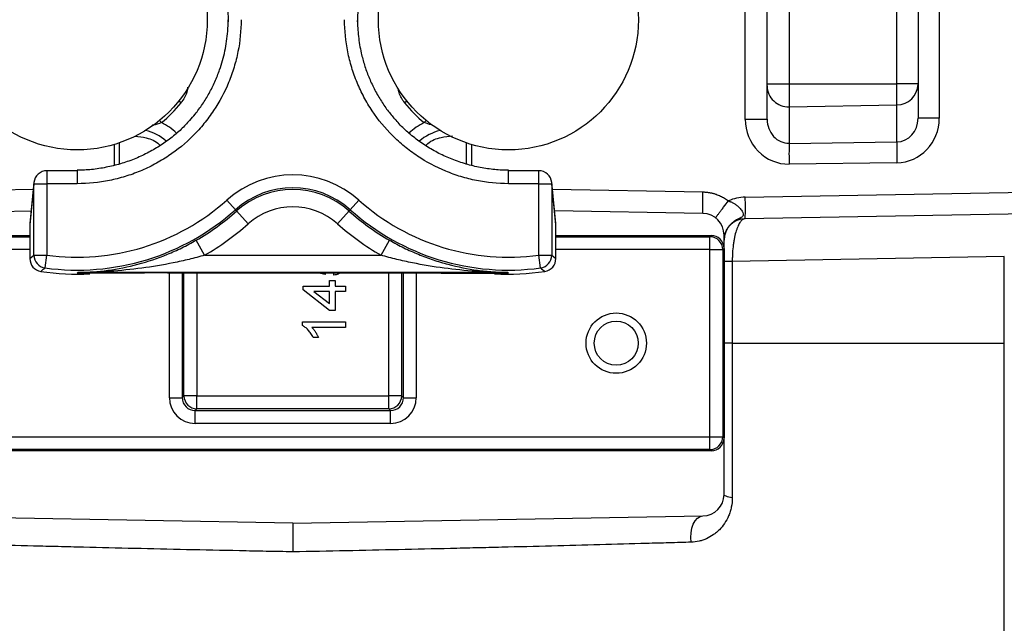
# Model space of a CAD drawing. Header units: millimetres. Extents: x 5 to 913, y 12 to 1902.
# Tile 4 of 29: x 330 to 559, y 497 to 637. Entities that reach past the tile are written whole.
import ezdxf

# ---------------------------------------------------------------- set-up
doc = ezdxf.new("R2010")
doc.units = ezdxf.units.MM

msp = doc.modelspace()

# ---------------------------------------------------------------- linework, layer by layer
at = {"color": 7, "linetype": 'Continuous', "lineweight": 25}
for p, q in [((498.73, 614.3), (498.73, 712.98)), ((503.81, 622.55), (503.81, 642.37)), ((508.9, 642.37), (508.9, 622.55)), ((533.9, 622.55), (533.9, 642.37)), ((538.81, 642.37), (538.81, 622.55)), ((503.81, 622.55), (508.9, 622.55)), ((503.81, 622.04), (503.81, 622.55)), ((503.81, 614.3), (503.81, 622.04)), ((508.9, 622.55), (508.9, 617.21)), ((508.9, 622.55), (533.9, 622.55)), ((533.9, 617.63), (533.9, 622.55)), ((538.81, 622.55), (533.9, 622.55)), ((538.81, 622.55), (538.81, 622.46)), ((538.81, 622.46), (538.81, 614.54)), ((508.9, 617.21), (533.9, 617.63)), ((508.9, 617.21), (508.9, 608.73)), ((533.9, 609.07), (533.9, 617.63)), ((503.81, 614.3), (498.73, 614.3)), ((543.73, 614.54), (538.81, 614.54)), ((508.9, 608.73), (533.9, 609.07)), ((533.9, 604.24), (508.9, 603.9)), ((343.81, 602.37), (336.76, 602.37)), ((450.87, 602.37), (443.81, 602.37)), ((333.76, 599.37), (332.82, 589.85)), ((333.78, 599.67), (332.83, 590.15)), ((333.76, 599.37), (336.76, 599.37)), ((333.76, 582.8), (333.76, 599.37)), ((343.81, 599.37), (336.76, 599.37)), ((336.76, 599.37), (336.76, 582.8)), ((450.87, 599.37), (443.81, 599.37)), ((450.87, 582.8), (450.87, 599.37)), ((450.87, 599.37), (453.87, 599.37)), ((454.79, 590.15), (453.85, 599.67)), ((453.87, 599.37), (453.87, 582.8)), ((454.81, 589.85), (453.87, 599.37)), ((498.73, 596.25), (574.19, 597.56)), ((380.52, 593.34), (378.52, 595.57)), ((407.11, 593.34), (409.11, 595.57)), ((298.73, 592.46), (333.12, 593.06)), ((380.52, 593.34), (380.78, 593.04)), ((383.45, 590.06), (380.78, 593.04)), ((404.18, 590.06), (406.84, 593.04)), ((407.11, 593.34), (406.84, 593.04)), ((488.9, 592.46), (454.51, 593.06)), ((574.19, 592.56), (498.73, 591.25)), ((332.82, 589.85), (332.82, 581.98)), ((454.81, 581.98), (454.81, 589.85)), ((296.81, 587.37), (332.82, 587.37)), ((454.81, 587.37), (490.81, 587.37)), ((490.52, 587.07), (490.81, 587.37)), ((490.52, 584.07), (490.52, 587.07)), ((493.81, 584.37), (493.81, 587.46)), ((373.36, 582.78), (371.37, 586.25)), ((414.27, 582.78), (416.26, 586.25)), ((332.82, 581.98), (333.76, 582.8)), ((333.76, 582.8), (336.76, 582.8)), ((336.36, 579.83), (336.76, 582.8)), ((373.36, 582.78), (414.27, 582.78)), ((450.87, 582.8), (453.87, 582.8)), ((451.27, 579.83), (450.87, 582.8)), ((453.87, 582.8), (454.81, 581.98)), ((490.52, 584.07), (493.52, 584.07)), ((490.52, 540.67), (490.52, 584.07)), ((493.81, 584.37), (493.52, 584.07)), ((493.52, 584.07), (493.52, 540.67)), ((493.81, 584.37), (493.81, 540.37)), ((558.81, 562.37), (558.81, 582.47)), ((495.73, 581.3), (493.81, 581.3)), ((495.73, 581.3), (495.73, 562.37)), ((443.57, 578.78), (344.06, 578.78)), ((364.73, 578.66), (422.9, 578.66)), ((401.3, 578.3), (399.54, 578.66)), ((401.34, 578.66), (401.3, 578.3)), ((403.35, 578.17), (403.3, 578.66)), ((396.17, 574.71), (396.17, 575.61)), ((396.17, 575.61), (402.33, 575.61)), ((402.33, 575.61), (402.33, 576.89)), ((402.33, 576.89), (403.61, 576.89)), ((403.61, 576.89), (403.61, 575.61)), ((403.61, 575.61), (406.04, 575.61)), ((406.04, 575.61), (406.04, 574.33)), ((402.33, 569.97), (396.17, 574.71)), ((402.33, 574.33), (398.72, 574.33)), ((398.72, 574.33), (402.33, 571.55)), ((402.33, 571.55), (402.33, 574.33)), ((406.04, 574.33), (403.61, 574.33)), ((403.61, 574.33), (403.61, 569.97)), ((403.61, 569.97), (402.33, 569.97)), ((396.04, 566.45), (396.04, 567.28)), ((396.04, 567.28), (406.04, 567.28)), ((406.04, 567.28), (406.04, 566)), ((406.04, 566), (398.25, 566)), ((399.73, 563.69), (398.54, 563.69)), ((495.73, 562.37), (493.81, 562.37)), ((495.73, 562.37), (495.73, 526.5)), ((558.81, 426.65), (558.81, 562.37)), ((365.19, 549.72), (368.18, 549.72)), ((368.18, 549.72), (368.57, 550.12)), ((371.56, 550.12), (368.57, 550.12)), ((371.56, 550.12), (416.07, 550.12)), ((371.56, 547.13), (371.56, 550.12)), ((419.05, 550.12), (416.07, 550.12)), ((416.07, 547.13), (416.07, 550.12)), ((419.05, 550.12), (419.45, 549.72)), ((419.45, 549.72), (422.44, 549.72)), ((371.56, 547.13), (371.17, 546.73)), ((371.17, 546.73), (416.46, 546.73)), ((371.17, 543.75), (371.17, 546.73)), ((416.07, 547.13), (371.56, 547.13)), ((416.46, 546.73), (416.07, 547.13)), ((416.46, 543.75), (416.46, 546.73)), ((416.46, 543.75), (371.17, 543.75)), ((297.11, 540.67), (490.52, 540.67)), ((490.52, 537.67), (490.52, 540.67)), ((490.52, 540.67), (493.52, 540.67)), ((493.52, 540.67), (493.81, 540.37)), ((493.81, 527.28), (493.81, 540.37)), ((490.81, 537.37), (296.81, 537.37)), ((490.52, 537.67), (297.11, 537.67)), ((490.81, 537.37), (490.52, 537.67)), ((393.81, 520.62), (298.73, 522.28)), ((393.81, 520.62), (488.9, 522.28))]:
    msp.add_line(p, q, dxfattribs=at)
at = {"color": 8, "linetype": 'Continuous', "lineweight": 25}
for p, q in [((543.73, 675.01), (543.73, 614.54)), ((367.88, 618.13), (367.36, 618.54)), ((420.26, 618.54), (419.75, 618.13)), ((363.34, 613.54), (362.92, 614.05)), ((424.71, 614.05), (424.29, 613.54)), ((352.42, 603.64), (352.42, 608.47)), ((353.55, 608.84), (353.55, 603.91)), ((434.08, 603.94), (434.08, 608.84)), ((435.21, 608.47), (435.21, 603.61)), ((336.76, 602.37), (336.76, 599.37)), ((343.81, 602.37), (343.81, 599.37)), ((443.81, 599.37), (443.81, 602.37)), ((450.87, 599.37), (450.87, 602.37)), ((333.78, 599.67), (333.76, 599.37)), ((453.87, 599.37), (453.85, 599.67)), ((298.73, 597.45), (333.62, 598.06)), ((454.01, 598.06), (488.9, 597.45)), ((332.83, 590.15), (332.82, 589.85)), ((454.81, 589.85), (454.79, 590.15)), ((297.11, 587.07), (332.82, 587.07)), ((454.81, 587.07), (490.52, 587.07)), ((332.82, 584.07), (297.11, 584.07)), ((490.52, 584.07), (454.81, 584.07)), ((558.81, 582.47), (495.73, 581.3)), ((365.19, 549.72), (365.19, 578.66)), ((368.18, 578.66), (368.18, 549.72)), ((368.57, 550.12), (368.57, 578.66)), ((371.56, 578.66), (371.56, 550.12)), ((416.07, 550.12), (416.07, 578.66)), ((419.05, 578.66), (419.05, 550.12)), ((419.45, 549.72), (419.45, 578.66)), ((422.44, 578.66), (422.44, 549.72)), ((495.73, 562.37), (558.81, 562.37))]:
    msp.add_line(p, q, dxfattribs=at)
at = {"color": 7, "linetype": 'Continuous', "lineweight": 25, "flags": 128}
for points in [[(344.03, 578.78), (343.87, 578.64), (343.85, 578.62), (343.81, 578.58)], [(344.06, 578.78), (343.87, 578.63), (343.81, 578.58)], [(443.81, 578.58), (443.75, 578.63), (443.57, 578.78)], [(443.81, 578.58), (443.78, 578.62), (443.64, 578.74), (443.61, 578.77), (443.6, 578.78), (443.6, 578.78)], [(495.73, 526.5), (495.3, 526.58), (494.92, 526.66), (494.59, 526.75), (494.32, 526.85), (494.1, 526.95), (493.94, 527.06), (493.85, 527.17), (493.81, 527.28)], [(486.19, 516.18), (486.11, 517.29), (486.16, 518.39), (486.36, 519.44), (486.69, 520.39), (487.13, 521.18), (487.67, 521.77), (488.27, 522.15), (488.9, 522.28)]]:
    msp.add_lwpolyline(points, dxfattribs=at)
at = {"color": 7, "linetype": 'Continuous', "lineweight": 25}
for centre, radius in [((343.81, 637.37), 30.15), ((443.81, 637.37), 30.15), ((468.81, 562.37), 7), ((468.81, 562.37), 5.1)]:
    msp.add_circle(centre, radius, dxfattribs=at)
for centre, radius, start, end in [((508.73, 622.13), 4.92, 181.0332, 271.9519), ((533.9, 622.55), 4.91, 270.001, 359.0128), ((343.81, 637.37), 30.81, 309.3234, 321.3615), ((443.81, 637.37), 30.81, 218.6385, 230.6766), ((627.45, 606.32), 118.57, 178.8332, 181.1668), ((652.45, 606.65), 118.57, 178.8332, 181.1668), ((336.76, 599.37), 3, 90, 174.3466), ((393.81, 578.47), 22.95, 48.1897, 131.8103), ((450.87, 599.37), 3, 5.6534, 90), ((393.81, 578.47), 19.95, 48.1897, 131.8103), ((393.81, 578.47), 19.54, 48.1897, 131.8103), ((498.9, 586.25), 10, 91, 114.0644), ((427.09, 593.75), 71.68, 358.0016, 1.9984), ((343.81, 634.37), 52.05, 262.2137, 311.8103), ((393.81, 578.47), 15.55, 48.1897, 131.8103), ((443.81, 634.37), 52.05, 228.1897, 277.7863), ((343.81, 634.37), 55.05, 262.2137, 311.8103), ((343.81, 634.37), 55.46, 299.7993, 311.8103), ((443.81, 634.37), 55.46, 228.1897, 240.2007), ((443.81, 634.37), 55.05, 228.1897, 277.7863), ((488.81, 587.46), 5, 0, 89), ((335.82, 589.85), 3, 174.3466, 180), ((343.81, 634.37), 59.45, 299.7993, 311.8103), ((443.81, 634.37), 59.45, 228.1897, 240.2007), ((451.81, 589.85), 3, 0, 5.6534), ((498.81, 586.25), 5, 91, 180), ((490.52, 584.07), 3, 0.0204, 89.9796), ((336.76, 582.8), 3, 180.0173, 262.1964), ((450.87, 582.8), 3, 277.8036, 359.9827), ((335.82, 581.98), 3, 180, 261.3235), ((335.82, 581.98), 3, 180.017, 261.3066), ((451.81, 581.98), 3, 278.6765, 0), ((451.81, 581.98), 3, 278.6934, 359.983), ((224.17, 715.87), 176.33, 309.0956, 309.5108), ((343.81, 634.37), 55.99, 261.3235, 273.0299), ((221.89, 684.19), 161.3, 319.1035, 319.1949), ((443.81, 634.37), 55.99, 266.7067, 278.6765), ((564.64, 683.23), 159.84, 220.8047, 220.8969), ((563.79, 716.27), 176.86, 230.4899, 230.9038), ((371.59, 550.15), 3.02, 180.5081, 269.4919), ((416.04, 550.15), 3.02, 270.5081, 359.4919), ((490.52, 540.67), 3, 270.0204, 359.9796), ((488.81, 527.28), 5, 271, 0)]:
    msp.add_arc(centre, radius, start, end, dxfattribs=at)
at = {"color": 8, "linetype": 'Continuous', "lineweight": 25}
for centre, radius, start, end in [((356.81, 600.31), 14.75, 47.0903, 63.7432), ((430.81, 600.31), 14.75, 116.2568, 133.0317), ((356.81, 600.31), 11.76, 49.5064, 76.0023), ((430.81, 600.31), 11.76, 103.9977, 130.8039)]:
    msp.add_arc(centre, radius, start, end, dxfattribs=at)
at = {"color": 7, "linetype": 'Continuous', "lineweight": 25}
for centre, major_axis, ratio, start_param, end_param in [((508.73, 614.26), (-0.67, 10.33), 0.965633, 1.50374, 3.091989), ((508.81, 614.26), (-0.23, 5.52), 0.904924, 1.52399, 3.11224), ((533.81, 614.59), (-0.23, 5.52), 0.904924, 3.11224, 4.665583), ((533.73, 614.59), (-0.67, 10.33), 0.965633, 3.091989, 4.645332), ((490.81, 584.37), (2.12, 2.12), 0.999695, 5.497939, 7.068431), ((371.21, 549.77), (4.27, 4.27), 0.992433, 2.359993, 3.923193), ((371.21, 549.77), (2.17, 2.17), 0.977691, 2.359993, 3.923193), ((416.42, 549.77), (-2.17, 2.17), 0.977691, 2.359993, 3.923193), ((416.42, 549.77), (-4.27, 4.27), 0.992433, 2.359993, 3.923193), ((490.81, 540.37), (2.12, -2.12), 0.999695, 5.497939, 7.068431)]:
    msp.add_ellipse(centre, major_axis=major_axis, ratio=ratio, start_param=start_param, end_param=end_param, dxfattribs=at)
for points, knots in [([(369.94, 660.21), (370.25, 659.87), (371.23, 658.79), (372.39, 657.2), (374.01, 654.73), (375.41, 652.13), (376.73, 648.95), (377.48, 646.58), (377.96, 644.64), (378.36, 642.67), (378.63, 640.68), (378.79, 638.58), (378.81, 637.49), (378.81, 636.9)], [0, 0, 0, 0, 0.054516, 0.171902, 0.230878, 0.401853, 0.51767, 0.635155, 0.694179, 0.753066, 0.871354, 0.930785, 1, 1, 1, 1]), ([(408.81, 636.9), (408.91, 638.84), (409.1, 642.79), (410.61, 648.53), (413.07, 653.93), (415.42, 657.76), (417.15, 659.54), (417.49, 659.89)], [0, 0, 0, 0, 0.2321096, 0.4709131, 0.7030571, 0.9419211, 1, 1, 1, 1]), ([(381.81, 637.42), (381.81, 634.91), (381.57, 632.44), (380.85, 628.8), (380.55, 627.59), (379.82, 625.21), (379.4, 624.02), (377.97, 620.57), (376.81, 618.38), (375.09, 615.8), (374.73, 615.29), (373.99, 614.29), (373.6, 613.79), (372.41, 612.34), (371.58, 611.41), (368.95, 608.78), (367.04, 607.2), (364.45, 605.47), (363.92, 605.13), (362.84, 604.48), (362.3, 604.17), (360.66, 603.29), (358.42, 602.23), (356.09, 601.39), (354.3, 600.85), (353.7, 600.68), (352.49, 600.37), (351.88, 600.24), (348.81, 599.62), (346.32, 599.37), (343.81, 599.37)], [0, 0, 0, 0, 0.125, 0.125, 0.1875, 0.1875, 0.25, 0.25, 0.375, 0.375, 0.40625, 0.40625, 0.4375, 0.4375, 0.5, 0.5, 0.625, 0.625, 0.65625, 0.65625, 0.6875, 0.6875, 0.75, 0.8125, 0.8125, 0.84375, 0.84375, 0.875, 0.875, 1, 1, 1, 1]), ([(369.89, 614.06), (370.31, 614.53), (371.38, 615.72), (372.89, 617.82), (374.43, 620.33), (375.77, 623), (376.79, 625.56), (377.54, 627.96), (378.08, 630.17), (378.48, 632.42), (378.76, 634.85), (378.79, 636.52), (378.81, 637.42)], [0, 0, 0, 0, 0.074404, 0.18806, 0.302505, 0.419436, 0.537225, 0.625541, 0.714224, 0.80404, 0.894241, 1, 1, 1, 1]), ([(443.81, 599.37), (441.3, 599.37), (438.84, 599.62), (435.19, 600.35), (433.99, 600.65), (431.6, 601.37), (430.42, 601.8), (426.96, 603.23), (424.78, 604.4), (422.2, 606.12), (421.69, 606.48), (420.69, 607.22), (420.19, 607.61), (418.74, 608.8), (417.82, 609.64), (415.19, 612.27), (413.62, 614.18), (411.89, 616.78), (411.55, 617.31), (410.91, 618.39), (410.6, 618.93), (409.72, 620.57), (408.66, 622.81), (407.82, 625.15), (407.28, 626.93), (407.12, 627.53), (406.81, 628.74), (406.67, 629.36), (406.06, 632.43), (405.81, 634.91), (405.81, 637.42)], [0, 0, 0, 0, 0.125, 0.125, 0.1875, 0.1875, 0.25, 0.25, 0.375, 0.375, 0.40625, 0.40625, 0.4375, 0.4375, 0.5, 0.5, 0.625, 0.625, 0.65625, 0.65625, 0.6875, 0.6875, 0.75, 0.8125, 0.8125, 0.84375, 0.84375, 0.875, 0.875, 1, 1, 1, 1]), ([(408.81, 637.42), (408.82, 636.78), (408.86, 634.83), (409.16, 632.24), (409.72, 629.37), (410.39, 626.86), (411.39, 624.1), (412.63, 621.39), (414.1, 618.81), (415.7, 616.44), (416.89, 615.02), (417.46, 614.34)], [0, 0, 0, 0, 0.0768608, 0.2317066, 0.30976, 0.4250398, 0.5411145, 0.659697, 0.779147, 0.8943179, 1, 1, 1, 1]), ([(443.82, 602.51), (443.31, 602.5), (441.69, 602.49), (438.94, 602.81), (435.62, 603.43), (432.36, 604.39), (429.2, 605.63), (426.2, 607.16), (423.38, 608.94), (420.79, 610.98), (418.83, 612.79), (417.82, 614), (417.51, 614.37)], [0, 0, 0, 0, 0.050973, 0.16365, 0.277399, 0.391698, 0.505853, 0.61919, 0.731238, 0.841699, 0.950477, 1, 1, 1, 1]), ([(369.88, 614.06), (369.24, 613.37), (367.89, 611.89), (365.53, 609.9), (362.89, 608.03), (360.04, 606.41), (357, 605.03), (353.82, 603.92), (350.52, 603.12), (347.17, 602.59), (344.92, 602.51), (343.81, 602.47)], [0, 0, 0, 0, 0.096108, 0.204837, 0.314459, 0.426094, 0.539535, 0.654408, 0.770202, 0.886319, 1, 1, 1, 1]), ([(357.26, 610.39), (358.11, 610.3), (360.07, 610.09), (362.13, 609.21), (362.97, 608.3), (363.05, 608.21)], [0, 0, 0, 0, 0.409552, 0.941657, 1, 1, 1, 1]), ([(424.63, 608.21), (424.8, 608.38), (425.75, 609.35), (427.96, 610.2), (429.94, 610.38), (430.81, 610.46)], [0, 0, 0, 0, 0.104891, 0.608759, 1, 1, 1, 1]), ([(488.9, 592.46), (488.89, 592.46), (488.88, 592.56), (488.87, 592.93), (488.87, 593.08), (488.87, 593.46), (488.87, 593.68), (488.87, 594.16), (488.87, 594.43), (488.87, 595.01), (488.87, 595.31), (488.88, 596.23), (488.89, 596.87), (488.9, 597.45)], [0, 0, 0, 0, 0.25, 0.25, 0.375, 0.375, 0.5, 0.5, 0.625, 0.625, 0.75, 0.75, 1, 1, 1, 1]), ([(488.9, 597.45), (489.01, 597.45), (489.22, 597.45), (489.53, 597.43), (489.84, 597.4), (490.15, 597.36), (490.46, 597.31), (490.76, 597.25), (491.07, 597.18), (491.37, 597.1), (491.67, 597.01), (492.04, 596.89), (492.48, 596.73), (492.98, 596.51), (493.47, 596.27), (493.93, 596), (494.39, 595.7), (494.68, 595.49), (494.82, 595.38)], [0, 0, 0, 0, 0.049199, 0.09823, 0.147142, 0.195982, 0.2448, 0.293643, 0.342561, 0.391601, 0.440811, 0.490239, 0.575826, 0.660822, 0.74548, 0.830057, 0.914812, 1, 1, 1, 1]), ([(491.86, 591.42), (491.86, 591.42), (491.91, 591.51), (492.12, 591.81), (492.21, 591.93), (492.43, 592.23), (492.56, 592.4), (492.85, 592.79), (493.01, 593), (493.35, 593.45), (493.53, 593.69), (494.08, 594.41), (494.47, 594.91), (494.82, 595.38)], [0, 0, 0, 0, 0.25, 0.25, 0.375, 0.375, 0.5, 0.5, 0.625, 0.625, 0.75, 0.75, 1, 1, 1, 1]), ([(494.82, 595.38), (494.88, 595.36), (495.01, 595.31), (495.22, 595.23), (495.46, 595.13), (495.74, 594.99), (496.03, 594.84), (496.43, 594.59), (496.9, 594.25), (497.51, 593.69), (498.01, 593.04), (498.25, 592.47), (498.26, 592.11), (498.2, 591.89), (498.04, 591.69), (497.75, 591.49), (497.3, 591.26), (496.76, 590.99), (496.22, 590.67), (495.8, 590.36), (495.46, 590.06), (495.2, 589.81), (494.95, 589.53), (494.72, 589.22), (494.5, 588.89), (494.31, 588.53), (494.14, 588.14), (493.99, 587.74), (493.88, 587.3), (493.84, 587.01), (493.81, 586.86)], [0, 0, 0, 0, 0.01371, 0.030386, 0.049964, 0.07237, 0.098489, 0.123433, 0.180043, 0.230168, 0.318622, 0.387075, 0.418993, 0.447224, 0.478686, 0.510411, 0.555742, 0.609688, 0.652376, 0.700936, 0.727124, 0.754094, 0.781864, 0.810452, 0.839874, 0.870146, 0.901282, 0.933295, 0.966197, 1, 1, 1, 1]), ([(498.73, 591.25), (498.54, 591.24), (498.35, 591.18), (498.07, 591), (497.98, 590.92), (497.79, 590.74), (497.7, 590.64), (497.43, 590.28), (497.26, 589.99), (497.02, 589.47), (496.94, 589.28), (496.78, 588.88), (496.71, 588.66), (496.49, 587.98), (496.36, 587.49), (496.19, 586.68), (496.14, 586.4), (496.04, 585.82), (496, 585.52), (495.88, 584.61), (495.82, 583.97), (495.76, 582.99), (495.75, 582.65), (495.73, 581.98), (495.72, 581.64), (495.73, 581.3)], [0, 0, 0, 0, 0.125, 0.125, 0.1875, 0.1875, 0.25, 0.25, 0.375, 0.375, 0.4375, 0.4375, 0.5, 0.5, 0.625, 0.625, 0.6875, 0.6875, 0.75, 0.75, 0.875, 0.875, 0.9375, 0.9375, 1, 1, 1, 1]), ([(343.98, 578.78), (346.32, 578.8), (348.63, 578.97), (353.26, 579.6), (355.57, 580.06), (360.2, 581.3), (362.47, 582.07), (365.84, 583.45), (366.95, 583.95), (369.17, 585.03), (370.27, 585.62), (371.37, 586.25)], [0, 0, 0, 0, 0.25, 0.25, 0.5, 0.5, 0.75, 0.75, 0.875, 0.875, 1, 1, 1, 1]), ([(416.26, 586.25), (417.35, 585.62), (418.45, 585.04), (420.67, 583.95), (421.79, 583.45), (424.05, 582.52), (425.18, 582.1), (427.48, 581.32), (428.63, 580.98), (432.08, 580.06), (434.37, 579.6), (437.83, 579.13), (438.99, 579.01), (441.31, 578.84), (442.48, 578.79), (443.65, 578.78)], [0, 0, 0, 0, 0.125, 0.125, 0.25, 0.25, 0.375, 0.375, 0.5, 0.5, 0.75, 0.75, 0.875, 0.875, 1, 1, 1, 1]), ([(373.36, 582.78), (372.15, 582.43), (370.95, 582.11), (368.52, 581.52), (367.31, 581.25), (363.66, 580.51), (361.22, 580.1), (356.31, 579.45), (353.86, 579.21), (348.94, 578.88), (346.48, 578.79), (344.02, 578.78)], [0, 0, 0, 0, 0.125, 0.125, 0.25, 0.25, 0.5, 0.5, 0.75, 0.75, 1, 1, 1, 1]), ([(443.61, 578.78), (441.14, 578.79), (438.69, 578.88), (433.78, 579.21), (431.33, 579.45), (426.43, 580.1), (423.98, 580.51), (420.32, 581.25), (419.11, 581.52), (416.68, 582.11), (415.47, 582.43), (414.27, 582.78)], [0, 0, 0, 0, 0.25, 0.25, 0.5, 0.5, 0.75, 0.75, 0.875, 0.875, 1, 1, 1, 1]), ([(364.73, 578.66), (363.84, 578.66), (362.95, 578.65), (361.18, 578.65), (360.29, 578.65), (357.65, 578.64), (355.89, 578.64), (352.42, 578.62), (350.69, 578.62), (348.11, 578.61), (347.25, 578.6), (345.53, 578.59), (344.67, 578.59), (343.81, 578.58)], [0, 0, 0, 0, 0.125, 0.125, 0.25, 0.25, 0.5, 0.5, 0.75, 0.75, 0.875, 0.875, 1, 1, 1, 1]), ([(344.02, 578.78), (344.01, 578.78), (344, 578.78), (343.99, 578.78), (343.99, 578.78), (343.99, 578.78), (343.98, 578.78)], [0, 0, 0, 0, 0.00003480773, 0.00003480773, 0.00003480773, 0.00004791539, 0.00004791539, 0.00004791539, 0.00004791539]), ([(344.03, 578.78), (344.03, 578.78), (344.04, 578.78), (344.05, 578.78), (344.05, 578.78), (344.06, 578.78), (344.06, 578.78)], [0.000026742, 0.000026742, 0.000026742, 0.000026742, 0.00006018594, 0.00006018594, 0.00006018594, 0.00007283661, 0.00007283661, 0.00007283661, 0.00007283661]), ([(404.75, 578.66), (404.62, 578.56), (404.21, 578.28), (403.7, 578.22), (403.35, 578.17)], [0, 0, 0, 0, 0.318071, 1, 1, 1, 1]), ([(422.9, 578.66), (423.79, 578.66), (424.68, 578.65), (426.45, 578.65), (427.34, 578.65), (429.98, 578.64), (431.73, 578.64), (435.21, 578.62), (436.94, 578.62), (439.52, 578.61), (440.38, 578.6), (442.1, 578.59), (442.96, 578.59), (443.81, 578.58)], [0, 0, 0, 0, 0.125, 0.125, 0.25, 0.25, 0.5, 0.5, 0.75, 0.75, 0.875, 0.875, 1, 1, 1, 1]), ([(443.6, 578.78), (443.59, 578.78), (443.59, 578.78), (443.58, 578.78), (443.58, 578.78), (443.57, 578.78), (443.57, 578.78)], [0.000026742, 0.000026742, 0.000026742, 0.000026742, 0.00006018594, 0.00006018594, 0.00006018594, 0.00007283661, 0.00007283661, 0.00007283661, 0.00007283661]), ([(443.61, 578.78), (443.62, 578.78), (443.63, 578.78), (443.64, 578.78), (443.64, 578.78), (443.64, 578.78), (443.65, 578.78)], [0, 0, 0, 0, 0.00003480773, 0.00003480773, 0.00003480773, 0.00004791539, 0.00004791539, 0.00004791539, 0.00004791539]), ([(398.54, 563.69), (398.46, 563.85), (398.3, 564.16), (398.02, 564.61), (397.71, 565.03), (397.38, 565.41), (397.05, 565.75), (396.71, 566.03), (396.38, 566.27), (396.15, 566.39), (396.04, 566.45)], [0, 0, 0, 0, 0.1426699, 0.2811939, 0.4173278, 0.551215, 0.6787379, 0.7950143, 0.9019895, 1, 1, 1, 1]), ([(398.25, 566), (398.32, 565.92), (398.47, 565.77), (398.68, 565.51), (398.89, 565.22), (399.09, 564.9), (399.29, 564.58), (399.46, 564.27), (399.61, 563.98), (399.69, 563.78), (399.73, 563.69)], [0, 0, 0, 0, 0.111676, 0.232107, 0.362335, 0.502156, 0.641506, 0.771086, 0.890156, 1, 1, 1, 1]), ([(495.73, 526.5), (495.73, 525.74), (495.65, 525.01), (495.43, 523.96), (495.34, 523.62), (495.13, 522.94), (495.01, 522.62), (494.61, 521.68), (494.29, 521.1), (493.57, 520.02), (493.16, 519.53), (492.51, 518.86), (492.28, 518.65), (491.81, 518.25), (491.57, 518.07), (490.82, 517.54), (490.3, 517.25), (489.48, 516.88), (489.2, 516.77), (488.62, 516.57), (488.33, 516.49), (487.43, 516.28), (486.82, 516.2), (486.19, 516.18)], [0, 0, 0, 0, 0.125, 0.125, 0.1875, 0.1875, 0.25, 0.25, 0.375, 0.375, 0.5, 0.5, 0.5625, 0.5625, 0.625, 0.625, 0.75, 0.75, 0.8125, 0.8125, 0.875, 0.875, 1, 1, 1, 1]), ([(393.81, 520.62), (393.81, 520.62), (393.81, 520.58), (393.81, 520.39), (393.81, 520.25), (393.81, 519.97), (393.81, 519.87), (393.81, 519.65), (393.81, 519.53), (393.81, 519.13), (393.81, 518.84), (393.81, 518.35), (393.81, 518.18), (393.81, 517.83), (393.81, 517.47), (393.81, 517.09), (393.81, 516.71), (393.81, 516.51), (393.81, 515.92), (393.81, 515.52), (393.81, 514.92), (393.81, 514.73), (393.81, 514.34), (393.81, 514.14), (393.81, 513.95)], [0, 0, 0, 0, 0.125, 0.125, 0.25, 0.25, 0.3125, 0.3125, 0.375, 0.375, 0.5, 0.5, 0.5625, 0.5625, 0.625, 0.6875, 0.6875, 0.75, 0.75, 0.875, 0.875, 0.9375, 0.9375, 1, 1, 1, 1]), ([(393.81, 513.95), (391.74, 513.99), (389.68, 514.03), (385.54, 514.11), (383.48, 514.15), (377.3, 514.28), (373.22, 514.37), (361.06, 514.63), (353.09, 514.82), (343.28, 515.06), (341.33, 515.11), (337.47, 515.21), (335.56, 515.25), (329.88, 515.4), (326.16, 515.5), (315.21, 515.79), (308.19, 515.99), (301.44, 516.18)], [0, 0, 0, 0, 0.0625, 0.0625, 0.125, 0.125, 0.25, 0.25, 0.5, 0.5, 0.5625, 0.5625, 0.625, 0.625, 0.75, 0.75, 1, 1, 1, 1]), ([(486.19, 516.18), (484.5, 516.13), (482.79, 516.08), (479.33, 515.99), (477.58, 515.94), (472.28, 515.79), (468.68, 515.69), (457.68, 515.4), (450.1, 515.2), (440.28, 514.96), (438.31, 514.91), (434.35, 514.82), (432.36, 514.77), (426.39, 514.63), (422.38, 514.54), (410.27, 514.27), (402.1, 514.11), (393.81, 513.95)], [0, 0, 0, 0, 0.0625, 0.0625, 0.125, 0.125, 0.25, 0.25, 0.5, 0.5, 0.5625, 0.5625, 0.625, 0.625, 0.75, 0.75, 1, 1, 1, 1])]:
    msp.add_open_spline(points, degree=3, knots=knots, dxfattribs=at)
at = {"color": 8, "linetype": 'Continuous', "lineweight": 25}
for points, knots in [([(369.41, 621.76), (369.37, 621.39), (369.23, 620.06), (368.45, 618.94), (367.88, 618.13)], [0, 0, 0, 0, 0.277533, 1, 1, 1, 1]), ([(419.75, 618.13), (419.21, 618.88), (418.47, 619.92), (418.32, 621.16), (418.27, 621.52)], [0, 0, 0, 0, 0.7162743, 1, 1, 1, 1]), ([(363.34, 613.54), (362.69, 613.31), (361.96, 613.05), (361.25, 612.9), (361.17, 612.89)], [0, 0, 0, 0, 0.887589, 1, 1, 1, 1]), ([(426.17, 612.96), (426.08, 612.98), (425.47, 613.1), (424.84, 613.34), (424.29, 613.54)], [0, 0, 0, 0, 0.137047, 1, 1, 1, 1])]:
    msp.add_open_spline(points, degree=3, knots=knots, dxfattribs=at)
at = {"color": 7, "linetype": 'Continuous', "lineweight": 25}
for points in [[(344.02, 578.78), (344.02, 578.78), (344.03, 578.78), (344.03, 578.78)], [(443.6, 578.78), (443.6, 578.78), (443.61, 578.78), (443.61, 578.78)]]:
    msp.add_open_spline(points, degree=3, dxfattribs=at)

doc.saveas('drawing.dxf')
